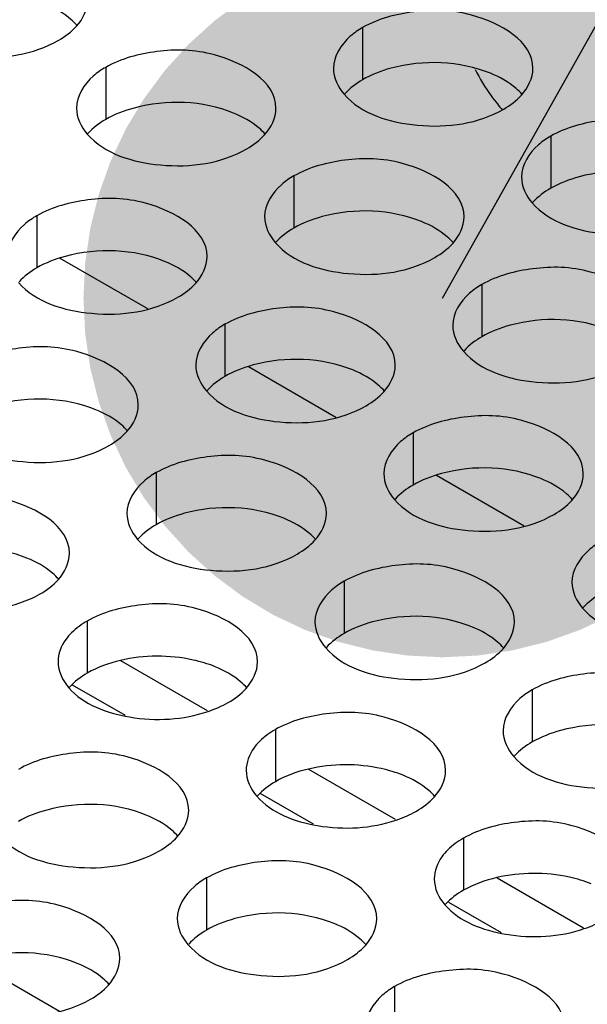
# Model space of a CAD drawing. Header units: inches. Extents: x 0 to 34, y 0 to 22.
# Tile 92 of 116: x 18.001 to 18.144, y 19.485 to 19.731. Entities that reach past the tile are written whole.
import ezdxf

# ---------------------------------------------------------------- set-up
doc = ezdxf.new("R2010")
doc.units = ezdxf.units.IN
doc.header["$LTSCALE"] = 1.87
doc.header["$MEASUREMENT"] = 0
doc.layers.get('0').update_dxf_attribs({"linetype": 'CONTINUOUS'})
for name, color, linetype in [('02___PRT_ALL_AXES', 7, 'CONTINUOUS'), ('0_COMPONENTS', 7, 'CONTINUOUS'), ('DETAIL', 7, 'CONTINUOUS')]:
    doc.layers.add(name, color=color, linetype=linetype)
doc.styles.get("Standard").update_dxf_attribs({"font": 'txt', "width": 0.8})
doc.dimstyles.get("Standard").update_dxf_attribs({"dimtxt": 0.125, "dimasz": 0.18, "dimexe": 0.125, "dimexo": 0.0625, "dimgap": 0.09, "dimtad": 0, "dimtih": 1, "dimtoh": 1, "dimzin": 4, "dimdsep": 46, "dimtxsty": 'STANDARD', "dimblk": '_FILLED', "dimblk1": '_FILLED', "dimblk2": '_FILLED', "dimcen": 0.09, "dimazin": 1, "dimtol": 1, "dimtp": 0.02, "dimtm": 0.02, "dimtfac": 1, "dimtofl": 0, "dimtmove": 0, "dimatfit": 3, "dimldrblk": '_FILLED', "dimfxl": 1, "dimtolj": 1, "dimtzin": 4, "dimarcsym": 0})

# ---------------------------------------------------------------- blocks, each defined once
blk = doc.blocks.new('_FILLED')
at = {"color": 0, "linetype": 'BYBLOCK'}
blk.add_solid([(0, 0), (-1, 0.1736111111), (-1, -0.1736111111)], dxfattribs=at)

msp = doc.modelspace()

# ---------------------------------------------------------------- linework, layer by layer
at = {"color": 3, "linetype": 'CONTINUOUS'}
for p, q in [((18.0483672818, 19.5581593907), (18.0266510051, 19.5706980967)), ((18.0955077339, 19.5309410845), (18.0737914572, 19.5434797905)), ((18.1426481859, 19.5037227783), (18.1209319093, 19.5162614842))]:
    msp.add_line(p, q, dxfattribs=at)
at = {"color": 7, "linetype": 'CONTINUOUS'}
for p, q in [((18.0277784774, 19.5569823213), (18.0145765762, 19.5646049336)), ((18.0749189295, 19.5297640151), (18.0617170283, 19.5373866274)), ((18.1220593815, 19.5025457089), (18.1088574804, 19.5101683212)), ((17.9894358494, 19.4955679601), (18.0113188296, 19.4829330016))]:
    msp.add_line(p, q, dxfattribs=at)
at = {"layer": '02___PRT_ALL_AXES', "color": 7, "linetype": 'CONTINUOUS'}
for p, q in [((18.0872524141, 19.7294079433), (18.0872524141, 19.7163444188)), ((18.022857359, 19.7194453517), (18.022857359, 19.7063818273)), ((18.1343928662, 19.702189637), (18.1343928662, 19.6891261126)), ((18.0699978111, 19.6922270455), (18.0699978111, 19.6791635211)), ((18.005602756, 19.682264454), (18.005602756, 19.6692009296)), ((18.1171382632, 19.6650087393), (18.1171382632, 19.6519452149)), ((18.0527432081, 19.6550461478), (18.0527432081, 19.6419826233)), ((18.0998836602, 19.6278278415), (18.0998836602, 19.6147643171)), ((18.0354886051, 19.61786525), (18.0354886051, 19.6048017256)), ((18.0826290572, 19.5906469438), (18.0826290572, 19.5775834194)), ((18.0182340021, 19.5806843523), (18.0182340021, 19.5676208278)), ((18.1297695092, 19.5634286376), (18.1297695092, 19.5503651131)), ((18.0653744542, 19.553466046), (18.0653744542, 19.5404025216)), ((18.1125149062, 19.5262477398), (18.1125149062, 19.5131842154)), ((18.0481198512, 19.5162851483), (18.0481198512, 19.5032216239)), ((18.0952603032, 19.4890668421), (18.0952603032, 19.4760033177))]:
    msp.add_line(p, q, dxfattribs=at)
at = {"layer": '02___PRT_ALL_AXES', "color": 3, "linetype": 'CONTINUOUS'}
for centre, radius, start, end in [((18.1610614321, 19.7422549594), 0.0512554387, 207.1177534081, 215.6948654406), ((18.1590752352, 19.740833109), 0.0488127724, 215.6997338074, 218.7771040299), ((18.1574904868, 19.739567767), 0.0467848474, 218.7845377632, 221.2102024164)]:
    msp.add_arc(centre, radius, start, end, dxfattribs=at)
at = {"layer": '02___PRT_ALL_AXES', "color": 7, "linetype": 'CONTINUOUS'}
for points, knots in [([(18.0157100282, 19.7298995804), (18.0152315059, 19.7304469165), (18.0129267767, 19.7326997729), (18.010038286, 19.7342858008), (18.0077339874, 19.7352174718)], [0, 0, 0, 0, 0.2263074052, 1, 1, 1, 1]), ([(18.1192694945, 19.7179617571), (18.1115633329, 19.7210775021), (18.0996792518, 19.7215292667), (18.0894669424, 19.7176230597), (18.0872524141, 19.7163444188)], [0, 0, 0, 0, 0.7647371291, 1, 1, 1, 1]), ([(18.1272455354, 19.7126438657), (18.126767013, 19.7131912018), (18.1244622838, 19.7154440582), (18.1215737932, 19.7170300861), (18.1192694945, 19.7179617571)], [0, 0, 0, 0, 0.2263074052, 1, 1, 1, 1]), ([(18.0548744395, 19.7079991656), (18.0471682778, 19.7111149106), (18.0352841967, 19.7115666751), (18.0250718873, 19.7076604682), (18.022857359, 19.7063818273)], [0, 0, 0, 0, 0.7647371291, 1, 1, 1, 1]), ([(18.0628504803, 19.7026812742), (18.0623719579, 19.7032286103), (18.0600672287, 19.7054814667), (18.0571787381, 19.7070674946), (18.0548744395, 19.7079991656)], [0, 0, 0, 0, 0.2263074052, 1, 1, 1, 1]), ([(18.1664099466, 19.6907434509), (18.158703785, 19.6938591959), (18.1468197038, 19.6943109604), (18.1366073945, 19.6904047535), (18.1343928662, 19.6891261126)], [0, 0, 0, 0, 0.7647371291, 1, 1, 1, 1]), ([(18.1020148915, 19.6807808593), (18.0943087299, 19.6838966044), (18.0824246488, 19.6843483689), (18.0722123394, 19.680442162), (18.0699978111, 19.6791635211)], [0, 0, 0, 0, 0.7647371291, 1, 1, 1, 1]), ([(18.1099909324, 19.6754629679), (18.10951241, 19.6760103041), (18.1072076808, 19.6782631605), (18.1043191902, 19.6798491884), (18.1020148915, 19.6807808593)], [0, 0, 0, 0, 0.2263074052, 1, 1, 1, 1]), ([(18.0376198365, 19.6708182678), (18.0299136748, 19.6739340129), (18.0180295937, 19.6743857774), (18.0078172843, 19.6704795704), (18.005602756, 19.6692009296)], [0, 0, 0, 0, 0.7647371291, 1, 1, 1, 1]), ([(18.0455958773, 19.6655003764), (18.0451173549, 19.6660477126), (18.0428126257, 19.6683005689), (18.0399241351, 19.6698865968), (18.0376198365, 19.6708182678)], [0, 0, 0, 0, 0.2263074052, 1, 1, 1, 1]), ([(18.1491553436, 19.6535625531), (18.141449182, 19.6566782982), (18.1295651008, 19.6571300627), (18.1193527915, 19.6532238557), (18.1171382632, 19.6519452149)], [0, 0, 0, 0, 0.7647371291, 1, 1, 1, 1]), ([(18.0847602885, 19.6435999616), (18.0770541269, 19.6467157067), (18.0651700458, 19.6471674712), (18.0549577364, 19.6432612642), (18.0527432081, 19.6419826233)], [0, 0, 0, 0, 0.7647371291, 1, 1, 1, 1]), ([(18.0927363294, 19.6382820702), (18.092257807, 19.6388294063), (18.0899530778, 19.6410822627), (18.0870645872, 19.6426682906), (18.0847602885, 19.6435999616)], [0, 0, 0, 0, 0.2263074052, 1, 1, 1, 1]), ([(18.0203652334, 19.6336373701), (18.0126590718, 19.6367531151), (18.0007749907, 19.6372048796), (17.9905626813, 19.6332986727), (17.988348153, 19.6320200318)], [0, 0, 0, 0, 0.7647371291, 1, 1, 1, 1]), ([(18.0283412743, 19.6283194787), (18.0278627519, 19.6288668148), (18.0255580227, 19.6311196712), (18.0226695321, 19.6327056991), (18.0203652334, 19.6336373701)], [0, 0, 0, 0, 0.2263074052, 1, 1, 1, 1]), ([(18.1319007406, 19.6163816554), (18.124194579, 19.6194974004), (18.1123104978, 19.6199491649), (18.1020981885, 19.616042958), (18.0998836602, 19.6147643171)], [0, 0, 0, 0, 0.7647371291, 1, 1, 1, 1]), ([(18.1398767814, 19.611063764), (18.1393982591, 19.6116111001), (18.1370935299, 19.6138639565), (18.1342050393, 19.6154499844), (18.1319007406, 19.6163816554)], [0, 0, 0, 0, 0.2263074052, 1, 1, 1, 1]), ([(18.0675056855, 19.6064190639), (18.0597995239, 19.6095348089), (18.0479154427, 19.6099865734), (18.0377031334, 19.6060803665), (18.0354886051, 19.6048017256)], [0, 0, 0, 0, 0.7647371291, 1, 1, 1, 1]), ([(18.0754817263, 19.6011011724), (18.075003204, 19.6016485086), (18.0726984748, 19.603901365), (18.0698099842, 19.6054873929), (18.0675056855, 19.6064190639)], [0, 0, 0, 0, 0.2263074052, 1, 1, 1, 1]), ([(18.0031106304, 19.5964564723), (18.0013415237, 19.5971717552), (17.9936777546, 19.599450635), (17.9853453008, 19.5993963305), (17.9794362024, 19.5980230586)], [0, 0, 0, 0, 0.2392830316, 1, 1, 1, 1]), ([(18.0110866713, 19.5911385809), (18.0106081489, 19.5916859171), (18.0083034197, 19.5939387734), (18.0054149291, 19.5955248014), (18.0031106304, 19.5964564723)], [0, 0, 0, 0, 0.2263074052, 1, 1, 1, 1]), ([(18.1146461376, 19.5792007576), (18.1069399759, 19.5823165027), (18.0950558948, 19.5827682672), (18.0848435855, 19.5788620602), (18.0826290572, 19.5775834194)], [0, 0, 0, 0, 0.7647371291, 1, 1, 1, 1]), ([(18.1226221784, 19.5738828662), (18.1221436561, 19.5744302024), (18.1198389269, 19.5766830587), (18.1169504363, 19.5782690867), (18.1146461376, 19.5792007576)], [0, 0, 0, 0, 0.2263074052, 1, 1, 1, 1]), ([(18.0502510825, 19.5692381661), (18.0484819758, 19.569953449), (18.0408182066, 19.5722323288), (18.0324857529, 19.5721780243), (18.0265766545, 19.5708047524)], [0, 0, 0, 0, 0.2392830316, 1, 1, 1, 1]), ([(18.0582271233, 19.5639202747), (18.057748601, 19.5644676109), (18.0554438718, 19.5667204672), (18.0525553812, 19.5683064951), (18.0502510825, 19.5692381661)], [0, 0, 0, 0, 0.2263074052, 1, 1, 1, 1]), ([(18.1617865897, 19.5519824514), (18.154080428, 19.5550981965), (18.1421963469, 19.555549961), (18.1319840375, 19.551643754), (18.1297695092, 19.5503651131)], [0, 0, 0, 0, 0.7647371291, 1, 1, 1, 1]), ([(18.0973915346, 19.5420198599), (18.0956224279, 19.5427351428), (18.0879586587, 19.5450140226), (18.079626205, 19.544959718), (18.0737171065, 19.5435864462)], [0, 0, 0, 0, 0.2392830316, 1, 1, 1, 1]), ([(18.1053675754, 19.5367019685), (18.1048890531, 19.5372493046), (18.1025843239, 19.539502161), (18.0996958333, 19.5410881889), (18.0973915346, 19.5420198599)], [0, 0, 0, 0, 0.2263074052, 1, 1, 1, 1]), ([(18.0329964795, 19.5320572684), (18.0252903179, 19.5351730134), (18.0134062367, 19.5356247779), (18.0031939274, 19.531718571), (18.0009793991, 19.5304399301)], [0, 0, 0, 0, 0.7647371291, 1, 1, 1, 1]), ([(18.0409725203, 19.5267393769), (18.040493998, 19.5272867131), (18.0381892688, 19.5295395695), (18.0353007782, 19.5311255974), (18.0329964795, 19.5320572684)], [0, 0, 0, 0, 0.2263074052, 1, 1, 1, 1]), ([(18.1445319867, 19.5148015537), (18.14276288, 19.5155168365), (18.1350991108, 19.5177957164), (18.1267666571, 19.5177414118), (18.1208575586, 19.51636814)], [0, 0, 0, 0, 0.2392830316, 1, 1, 1, 1]), ([(18.0801369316, 19.5048389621), (18.0724307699, 19.5079547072), (18.0605466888, 19.5084064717), (18.0503343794, 19.5045002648), (18.0481198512, 19.5032216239)], [0, 0, 0, 0, 0.7647371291, 1, 1, 1, 1]), ([(18.0881129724, 19.4995210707), (18.0876344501, 19.5000684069), (18.0853297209, 19.5023212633), (18.0824412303, 19.5039072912), (18.0801369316, 19.5048389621)], [0, 0, 0, 0, 0.2263074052, 1, 1, 1, 1]), ([(18.0157418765, 19.4948763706), (18.0080357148, 19.4979921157), (17.9961516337, 19.4984438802), (17.9859393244, 19.4945376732), (17.9837247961, 19.4932590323)], [0, 0, 0, 0, 0.7647371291, 1, 1, 1, 1]), ([(18.0237179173, 19.4895584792), (18.023239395, 19.4901058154), (18.0209346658, 19.4923586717), (18.0180461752, 19.4939446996), (18.0157418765, 19.4948763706)], [0, 0, 0, 0, 0.2263074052, 1, 1, 1, 1])]:
    msp.add_open_spline(points, degree=3, knots=knots, dxfattribs=at)
at = {"layer": '02___PRT_ALL_AXES', "color": 3, "linetype": 'CONTINUOUS'}
for points in [[(18.0155377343, 19.729757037), (18.0171689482, 19.7315510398), (18.0183926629, 19.7340224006), (18.0183936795, 19.7364471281)], [(18.011072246, 19.7262499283), (18.0127113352, 19.7271963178), (18.0142644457, 19.7283566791), (18.0155377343, 19.729757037)], [(18.0799309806, 19.7192107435), (18.0799299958, 19.7168617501), (18.0810685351, 19.7144631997), (18.0826146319, 19.7126947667)], [(18.1270732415, 19.7125013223), (18.1287044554, 19.7142953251), (18.1299281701, 19.7167666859), (18.1299291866, 19.7191914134)], [(18.1226077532, 19.7089942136), (18.1242468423, 19.7099406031), (18.1257999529, 19.7111009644), (18.1270732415, 19.7125013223)], [(18.0155359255, 19.7092481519), (18.0155349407, 19.7068991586), (18.01667348, 19.7045006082), (18.0182195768, 19.7027321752)], [(18.0626781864, 19.7025387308), (18.0643094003, 19.7043327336), (18.065533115, 19.7068040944), (18.0655341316, 19.7092288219)], [(18.0582126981, 19.6990316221), (18.0598517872, 19.6999780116), (18.0614048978, 19.7011383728), (18.0626781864, 19.7025387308)], [(18.1270714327, 19.6919924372), (18.1270704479, 19.6896434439), (18.1282089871, 19.6872448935), (18.129755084, 19.6854764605)], [(18.0626763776, 19.6820298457), (18.0626753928, 19.6796808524), (18.0638139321, 19.677282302), (18.0653600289, 19.675513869)], [(18.1098186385, 19.6753204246), (18.1114498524, 19.6771144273), (18.1126735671, 19.6795857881), (18.1126745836, 19.6820105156)], [(18.1053531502, 19.6718133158), (18.1069922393, 19.6727597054), (18.1085453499, 19.6739200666), (18.1098186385, 19.6753204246)], [(18.0454235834, 19.6653578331), (18.0470547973, 19.6671518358), (18.048278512, 19.6696231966), (18.0482795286, 19.6720479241)], [(18.0409580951, 19.6618507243), (18.0425971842, 19.6627971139), (18.0441502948, 19.6639574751), (18.0454235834, 19.6653578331)], [(18.1098168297, 19.6548115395), (18.1098158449, 19.6524625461), (18.1109543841, 19.6500639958), (18.112500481, 19.6482955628)], [(18.0454217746, 19.644848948), (18.0454207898, 19.6424999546), (18.0465593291, 19.6401014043), (18.0481054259, 19.6383329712)], [(18.0925640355, 19.6381395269), (18.0941952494, 19.6399335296), (18.0954189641, 19.6424048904), (18.0954199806, 19.6448296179)], [(18.0880985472, 19.6346324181), (18.0897376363, 19.6355788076), (18.0912907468, 19.6367391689), (18.0925640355, 19.6381395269)], [(18.0281689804, 19.6281769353), (18.0298001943, 19.6299709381), (18.031023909, 19.6324422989), (18.0310249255, 19.6348670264)], [(18.0237034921, 19.6246698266), (18.0253425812, 19.6256162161), (18.0268956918, 19.6267765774), (18.0281689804, 19.6281769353)], [(18.0925622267, 19.6176306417), (18.0925612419, 19.6152816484), (18.0936997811, 19.612883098), (18.095245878, 19.611114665)], [(18.1397044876, 19.6109212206), (18.1413357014, 19.6127152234), (18.1425594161, 19.6151865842), (18.1425604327, 19.6176113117)], [(18.1352389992, 19.6074141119), (18.1368780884, 19.6083605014), (18.1384311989, 19.6095208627), (18.1397044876, 19.6109212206)], [(18.0281671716, 19.6076680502), (18.0281661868, 19.6053190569), (18.029304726, 19.6029205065), (18.0308508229, 19.6011520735)], [(18.0753094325, 19.6009586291), (18.0769406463, 19.6027526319), (18.0781643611, 19.6052239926), (18.0781653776, 19.6076487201)], [(18.0708439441, 19.5974515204), (18.0724830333, 19.5983979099), (18.0740361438, 19.5995582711), (18.0753094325, 19.6009586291)], [(18.0109143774, 19.5909960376), (18.0125455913, 19.5927900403), (18.013769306, 19.5952614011), (18.0137703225, 19.5976861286)], [(18.0064488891, 19.5874889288), (18.0080879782, 19.5884353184), (18.0096410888, 19.5895956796), (18.0109143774, 19.5909960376)], [(18.1397026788, 19.5904123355), (18.139701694, 19.5880633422), (18.1408402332, 19.5856647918), (18.1423863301, 19.5838963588)], [(18.0013754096, 19.5852309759), (18.0031292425, 19.5858230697), (18.0048458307, 19.586563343), (18.0064488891, 19.5874889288)], [(18.0182340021, 19.5806843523), (18.0168235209, 19.5798699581), (18.0154822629, 19.5788993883), (18.0143233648, 19.5777549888)], [(18.0753076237, 19.580449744), (18.0753066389, 19.5781007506), (18.0764451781, 19.5757022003), (18.077991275, 19.5739337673)], [(18.1224498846, 19.5737403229), (18.1240810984, 19.5755343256), (18.1253048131, 19.5780056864), (18.1253058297, 19.5804304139)], [(18.1179843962, 19.5702332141), (18.1196234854, 19.5711796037), (18.1211765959, 19.5723399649), (18.1224498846, 19.5737403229)], [(18.0109125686, 19.5704871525), (18.0109115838, 19.5681381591), (18.012050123, 19.5657396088), (18.0135962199, 19.5639711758)], [(18.0580548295, 19.5637777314), (18.0596860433, 19.5655717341), (18.0609097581, 19.5680430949), (18.0609107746, 19.5704678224)], [(18.0535893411, 19.5602706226), (18.0552284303, 19.5612170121), (18.0567815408, 19.5623773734), (18.0580548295, 19.5637777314)], [(18.0485158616, 19.5580126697), (18.0502696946, 19.5586047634), (18.0519862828, 19.5593450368), (18.0535893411, 19.5602706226)], [(18.0653744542, 19.553466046), (18.063963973, 19.5526516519), (18.062622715, 19.5516810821), (18.0614638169, 19.5505366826)], [(18.1224480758, 19.5532314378), (18.122447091, 19.5508824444), (18.1235856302, 19.5484838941), (18.1251317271, 19.5467154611)], [(18.0580530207, 19.5432688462), (18.0580520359, 19.5409198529), (18.0591905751, 19.5385213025), (18.060736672, 19.5367528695)], [(18.1051952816, 19.5365594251), (18.1068264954, 19.5383534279), (18.1080502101, 19.5408247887), (18.1080512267, 19.5432495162)], [(18.1007297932, 19.5330523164), (18.1023688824, 19.5339987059), (18.1039219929, 19.5351590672), (18.1051952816, 19.5365594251)], [(18.0408002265, 19.5265968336), (18.0424314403, 19.5283908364), (18.043655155, 19.5308621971), (18.0436561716, 19.5332869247)], [(18.0956563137, 19.5307943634), (18.0974101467, 19.5313864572), (18.0991267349, 19.5321267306), (18.1007297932, 19.5330523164)], [(18.0363347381, 19.5230897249), (18.0379738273, 19.5240361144), (18.0395269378, 19.5251964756), (18.0408002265, 19.5265968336)], [(18.1125149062, 19.5262477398), (18.1111044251, 19.5254333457), (18.109763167, 19.5244627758), (18.108604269, 19.5233183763)], [(18.1051934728, 19.51605054), (18.1051924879, 19.5137015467), (18.1063310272, 19.5113029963), (18.107877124, 19.5095345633)], [(18.0407984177, 19.5060879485), (18.0407974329, 19.5037389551), (18.0419359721, 19.5013404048), (18.043482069, 19.4995719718)], [(18.0879406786, 19.4993785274), (18.0895718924, 19.5011725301), (18.0907956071, 19.5036438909), (18.0907966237, 19.5060686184)], [(18.1427967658, 19.5035760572), (18.1445505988, 19.504168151), (18.146267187, 19.5049084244), (18.1478702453, 19.5058340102)], [(18.0834751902, 19.4958714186), (18.0851142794, 19.4968178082), (18.0866673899, 19.4979781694), (18.0879406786, 19.4993785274)], [(18.0235456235, 19.4894159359), (18.0251768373, 19.4912099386), (18.026400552, 19.4936812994), (18.0264015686, 19.4961060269)], [(18.0190801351, 19.4859088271), (18.0207192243, 19.4868552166), (18.0222723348, 19.4880155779), (18.0235456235, 19.4894159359)]]:
    msp.add_open_spline(points, degree=3, dxfattribs=at)
for points, knots in [([(18.1299291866, 19.7191914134), (18.1299320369, 19.7259898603), (18.1158650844, 19.733841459), (18.1005581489, 19.7340265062), (18.0911209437, 19.7316415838), (18.0872524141, 19.7294079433)], [0, 0, 0, 0, 0.4225569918, 0.7223499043, 1, 1, 1, 1]), ([(17.9710791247, 19.7299504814), (17.9754511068, 19.7249497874), (17.9902459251, 19.7205176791), (18.0047191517, 19.7225817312), (18.011072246, 19.7262499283)], [0, 0, 0, 0, 0.4751880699, 1, 1, 1, 1]), ([(18.0872524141, 19.7294079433), (18.0861575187, 19.7287757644), (18.0826382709, 19.7264188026), (18.0799322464, 19.722229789), (18.0799309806, 19.7192107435)], [0, 0, 0, 0, 0.295165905, 1, 1, 1, 1]), ([(18.0655341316, 19.7092288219), (18.0655369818, 19.7160272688), (18.0514700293, 19.7238788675), (18.0361630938, 19.7240639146), (18.0267258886, 19.7216789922), (18.022857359, 19.7194453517)], [0, 0, 0, 0, 0.4225569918, 0.7223499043, 1, 1, 1, 1]), ([(18.022857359, 19.7194453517), (18.0217624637, 19.7188131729), (18.0182432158, 19.716456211), (18.0155371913, 19.7122671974), (18.0155359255, 19.7092481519)], [0, 0, 0, 0, 0.295165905, 1, 1, 1, 1]), ([(18.0826146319, 19.7126947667), (18.0869866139, 19.7076940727), (18.1017814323, 19.7032619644), (18.1162546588, 19.7053260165), (18.1226077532, 19.7089942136)], [0, 0, 0, 0, 0.4751880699, 1, 1, 1, 1]), ([(18.1770696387, 19.6919731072), (18.177072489, 19.6987715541), (18.1630055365, 19.7066231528), (18.147698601, 19.7068081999), (18.1382613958, 19.7044232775), (18.1343928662, 19.702189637)], [0, 0, 0, 0, 0.4225569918, 0.7223499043, 1, 1, 1, 1]), ([(18.0182195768, 19.7027321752), (18.0225915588, 19.6977314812), (18.0373863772, 19.6932993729), (18.0518596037, 19.695363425), (18.0582126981, 19.6990316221)], [0, 0, 0, 0, 0.4751880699, 1, 1, 1, 1]), ([(18.1343928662, 19.702189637), (18.1332979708, 19.7015574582), (18.129778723, 19.6992004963), (18.1270726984, 19.6950114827), (18.1270714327, 19.6919924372)], [0, 0, 0, 0, 0.295165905, 1, 1, 1, 1]), ([(18.1126745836, 19.6820105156), (18.1126774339, 19.6888089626), (18.0986104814, 19.6966605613), (18.0833035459, 19.6968456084), (18.0738663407, 19.694460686), (18.0699978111, 19.6922270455)], [0, 0, 0, 0, 0.4225569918, 0.7223499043, 1, 1, 1, 1]), ([(18.0699978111, 19.6922270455), (18.0689029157, 19.6915948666), (18.0653836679, 19.6892379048), (18.0626776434, 19.6850488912), (18.0626763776, 19.6820298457)], [0, 0, 0, 0, 0.295165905, 1, 1, 1, 1]), ([(18.0482795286, 19.6720479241), (18.0482823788, 19.6788463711), (18.0342154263, 19.6866979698), (18.0189084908, 19.6868830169), (18.0094712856, 19.6844980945), (18.005602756, 19.682264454)], [0, 0, 0, 0, 0.4225569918, 0.7223499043, 1, 1, 1, 1]), ([(18.129755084, 19.6854764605), (18.134127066, 19.6804757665), (18.1489218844, 19.6760436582), (18.1633951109, 19.6781077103), (18.1697482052, 19.6817759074)], [0, 0, 0, 0, 0.4751880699, 1, 1, 1, 1]), ([(18.005602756, 19.682264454), (18.0045078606, 19.6816322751), (18.0009886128, 19.6792753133), (17.9982825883, 19.6750862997), (17.9982813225, 19.6720672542)], [0, 0, 0, 0, 0.295165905, 1, 1, 1, 1]), ([(18.0653600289, 19.675513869), (18.0697320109, 19.670513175), (18.0845268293, 19.6660810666), (18.0990000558, 19.6681451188), (18.1053531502, 19.6718133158)], [0, 0, 0, 0, 0.4751880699, 1, 1, 1, 1]), ([(18.1598150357, 19.6547922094), (18.159817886, 19.6615906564), (18.1457509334, 19.6694422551), (18.130443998, 19.6696273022), (18.1210067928, 19.6672423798), (18.1171382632, 19.6650087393)], [0, 0, 0, 0, 0.4225569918, 0.7223499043, 1, 1, 1, 1]), ([(18.0009649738, 19.6655512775), (18.0053369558, 19.6605505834), (18.0201317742, 19.6561184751), (18.0346050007, 19.6581825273), (18.0409580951, 19.6618507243)], [0, 0, 0, 0, 0.4751880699, 1, 1, 1, 1]), ([(18.1171382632, 19.6650087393), (18.1160433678, 19.6643765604), (18.11252412, 19.6620195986), (18.1098180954, 19.657830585), (18.1098168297, 19.6548115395)], [0, 0, 0, 0, 0.295165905, 1, 1, 1, 1]), ([(18.0954199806, 19.6448296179), (18.0954228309, 19.6516280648), (18.0813558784, 19.6594796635), (18.0660489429, 19.6596647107), (18.0566117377, 19.6572797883), (18.0527432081, 19.6550461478)], [0, 0, 0, 0, 0.4225569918, 0.7223499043, 1, 1, 1, 1]), ([(18.0527432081, 19.6550461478), (18.0516483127, 19.6544139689), (18.0481290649, 19.6520570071), (18.0454230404, 19.6478679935), (18.0454217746, 19.644848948)], [0, 0, 0, 0, 0.295165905, 1, 1, 1, 1]), ([(18.0310249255, 19.6348670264), (18.0310277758, 19.6416654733), (18.0169608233, 19.649517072), (18.0016538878, 19.6497021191), (17.9922166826, 19.6473171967), (17.988348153, 19.6450835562)], [0, 0, 0, 0, 0.4225569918, 0.7223499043, 1, 1, 1, 1]), ([(18.112500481, 19.6482955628), (18.116872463, 19.6432948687), (18.1316672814, 19.6388627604), (18.1461405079, 19.6409268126), (18.1524936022, 19.6445950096)], [0, 0, 0, 0, 0.4751880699, 1, 1, 1, 1]), ([(18.0481054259, 19.6383329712), (18.0524774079, 19.6333322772), (18.0672722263, 19.6289001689), (18.0817454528, 19.630964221), (18.0880985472, 19.6346324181)], [0, 0, 0, 0, 0.4751880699, 1, 1, 1, 1]), ([(18.1425604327, 19.6176113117), (18.142563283, 19.6244097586), (18.1284963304, 19.6322613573), (18.1131893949, 19.6324464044), (18.1037521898, 19.630061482), (18.0998836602, 19.6278278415)], [0, 0, 0, 0, 0.4225569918, 0.7223499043, 1, 1, 1, 1]), ([(17.9837103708, 19.6283703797), (17.9880823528, 19.6233696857), (18.0028771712, 19.6189375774), (18.0173503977, 19.6210016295), (18.0237034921, 19.6246698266)], [0, 0, 0, 0, 0.4751880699, 1, 1, 1, 1]), ([(18.0998836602, 19.6278278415), (18.0987887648, 19.6271956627), (18.095269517, 19.6248387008), (18.0925634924, 19.6206496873), (18.0925622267, 19.6176306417)], [0, 0, 0, 0, 0.295165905, 1, 1, 1, 1]), ([(18.0781653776, 19.6076487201), (18.0781682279, 19.6144471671), (18.0641012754, 19.6222987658), (18.0487943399, 19.6224838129), (18.0393571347, 19.6200988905), (18.0354886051, 19.61786525)], [0, 0, 0, 0, 0.4225569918, 0.7223499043, 1, 1, 1, 1]), ([(18.0354886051, 19.61786525), (18.0343937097, 19.6172330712), (18.0308744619, 19.6148761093), (18.0281684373, 19.6106870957), (18.0281671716, 19.6076680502)], [0, 0, 0, 0, 0.295165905, 1, 1, 1, 1]), ([(18.0137703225, 19.5976861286), (18.0137731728, 19.6044845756), (17.9997062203, 19.6123361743), (17.9843992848, 19.6125212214), (17.9749620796, 19.610136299), (17.97109355, 19.6079026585)], [0, 0, 0, 0, 0.4225569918, 0.7223499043, 1, 1, 1, 1]), ([(18.095245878, 19.611114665), (18.09961786, 19.606113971), (18.1144126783, 19.6016818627), (18.1288859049, 19.6037459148), (18.1352389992, 19.6074141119)], [0, 0, 0, 0, 0.4751880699, 1, 1, 1, 1]), ([(18.0308508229, 19.6011520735), (18.0352228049, 19.5961513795), (18.0500176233, 19.5917192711), (18.0644908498, 19.5937833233), (18.0708439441, 19.5974515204)], [0, 0, 0, 0, 0.4751880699, 1, 1, 1, 1]), ([(18.1470241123, 19.6006095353), (18.1459292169, 19.5999773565), (18.142409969, 19.5976203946), (18.1397039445, 19.593431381), (18.1397026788, 19.5904123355)], [0, 0, 0, 0, 0.295165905, 1, 1, 1, 1]), ([(18.1253058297, 19.5804304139), (18.12530868, 19.5872288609), (18.1112417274, 19.5950804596), (18.0959347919, 19.5952655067), (18.0864975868, 19.5928805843), (18.0826290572, 19.5906469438)], [0, 0, 0, 0, 0.4225569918, 0.7223499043, 1, 1, 1, 1]), ([(17.9664557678, 19.591189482), (17.9701642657, 19.5869476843), (17.982648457, 19.582357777), (17.9951411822, 19.5831263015), (18.0013754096, 19.5852309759)], [0, 0, 0, 0, 0.4612923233, 1, 1, 1, 1]), ([(18.0826290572, 19.5906469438), (18.0815341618, 19.5900147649), (18.0780149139, 19.5876578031), (18.0753088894, 19.5834687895), (18.0753076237, 19.580449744)], [0, 0, 0, 0, 0.295165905, 1, 1, 1, 1]), ([(18.0609107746, 19.5704678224), (18.0609136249, 19.5772662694), (18.0468466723, 19.5851178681), (18.0315397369, 19.5853029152), (18.0221025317, 19.5829179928), (18.0182340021, 19.5806843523)], [0, 0, 0, 0, 0.4225569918, 0.7223499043, 1, 1, 1, 1]), ([(18.1423863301, 19.5838963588), (18.1467583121, 19.5788956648), (18.1615531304, 19.5744635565), (18.176026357, 19.5765276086), (18.1823794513, 19.5801958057)], [0, 0, 0, 0, 0.4751880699, 1, 1, 1, 1]), ([(18.0143233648, 19.5777549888), (18.0137888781, 19.5772271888), (18.0119923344, 19.5752003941), (18.0109133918, 19.5724507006), (18.0109125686, 19.5704871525)], [0, 0, 0, 0, 0.2767014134, 1, 1, 1, 1]), ([(18.077991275, 19.5739337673), (18.082363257, 19.5689330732), (18.0971580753, 19.5645009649), (18.1116313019, 19.5665650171), (18.1179843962, 19.5702332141)], [0, 0, 0, 0, 0.4751880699, 1, 1, 1, 1]), ([(18.1724462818, 19.5532121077), (18.172449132, 19.5600105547), (18.1583821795, 19.5678621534), (18.143075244, 19.5680472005), (18.1336380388, 19.5656622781), (18.1297695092, 19.5634286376)], [0, 0, 0, 0, 0.4225569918, 0.7223499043, 1, 1, 1, 1]), ([(18.0135962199, 19.5639711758), (18.0173047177, 19.5597293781), (18.0297889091, 19.5551394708), (18.0422816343, 19.5559079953), (18.0485158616, 19.5580126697)], [0, 0, 0, 0, 0.4612923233, 1, 1, 1, 1]), ([(18.1297695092, 19.5634286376), (18.1286746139, 19.5627964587), (18.125155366, 19.5604394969), (18.1224493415, 19.5562504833), (18.1224480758, 19.5532314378)], [0, 0, 0, 0, 0.295165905, 1, 1, 1, 1]), ([(18.1080512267, 19.5432495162), (18.1080540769, 19.5500479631), (18.0939871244, 19.5578995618), (18.0786801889, 19.558084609), (18.0692429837, 19.5556996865), (18.0653744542, 19.553466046)], [0, 0, 0, 0, 0.4225569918, 0.7223499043, 1, 1, 1, 1]), ([(18.0614638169, 19.5505366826), (18.0609293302, 19.5500088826), (18.0591327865, 19.5479820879), (18.0580538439, 19.5452323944), (18.0580530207, 19.5432688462)], [0, 0, 0, 0, 0.2767014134, 1, 1, 1, 1]), ([(18.0436561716, 19.5332869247), (18.0436590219, 19.5400853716), (18.0295920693, 19.5479369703), (18.0142851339, 19.5481220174), (18.0048479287, 19.545737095), (18.0009793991, 19.5435034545)], [0, 0, 0, 0, 0.4225569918, 0.7223499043, 1, 1, 1, 1]), ([(18.1251317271, 19.5467154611), (18.1295037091, 19.541714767), (18.1442985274, 19.5372826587), (18.158771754, 19.5393467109), (18.1651248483, 19.5430149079)], [0, 0, 0, 0, 0.4751880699, 1, 1, 1, 1]), ([(18.060736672, 19.5367528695), (18.0644451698, 19.5325110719), (18.0769293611, 19.5279211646), (18.0894220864, 19.5286896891), (18.0956563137, 19.5307943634)], [0, 0, 0, 0, 0.4612923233, 1, 1, 1, 1]), ([(18.1551916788, 19.51603121), (18.155194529, 19.5228296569), (18.1411275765, 19.5306812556), (18.125820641, 19.5308663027), (18.1163834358, 19.5284813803), (18.1125149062, 19.5262477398)], [0, 0, 0, 0, 0.4225569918, 0.7223499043, 1, 1, 1, 1]), ([(17.9963416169, 19.526790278), (18.0007135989, 19.521789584), (18.0155084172, 19.5173574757), (18.0299816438, 19.5194215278), (18.0363347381, 19.5230897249)], [0, 0, 0, 0, 0.4751880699, 1, 1, 1, 1]), ([(18.108604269, 19.5233183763), (18.1080697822, 19.5227905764), (18.1062732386, 19.5207637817), (18.105194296, 19.5180140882), (18.1051934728, 19.51605054)], [0, 0, 0, 0, 0.2767014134, 1, 1, 1, 1]), ([(18.0907966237, 19.5060686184), (18.0907994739, 19.5128670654), (18.0767325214, 19.5207186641), (18.0614255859, 19.5209037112), (18.0519883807, 19.5185187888), (18.0481198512, 19.5162851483)], [0, 0, 0, 0, 0.4225569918, 0.7223499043, 1, 1, 1, 1]), ([(18.0481198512, 19.5162851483), (18.0470249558, 19.5156529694), (18.0435057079, 19.5132960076), (18.0407996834, 19.509106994), (18.0407984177, 19.5060879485)], [0, 0, 0, 0, 0.295165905, 1, 1, 1, 1]), ([(18.0264015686, 19.4961060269), (18.0264044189, 19.5029044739), (18.0123374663, 19.5107560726), (17.9970305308, 19.5109411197), (17.9875933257, 19.5085561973), (17.9837247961, 19.5063225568)], [0, 0, 0, 0, 0.4225569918, 0.7223499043, 1, 1, 1, 1]), ([(18.107877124, 19.5095345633), (18.1115856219, 19.5052927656), (18.1240698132, 19.5007028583), (18.1365625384, 19.5014713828), (18.1427967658, 19.5035760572)], [0, 0, 0, 0, 0.4612923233, 1, 1, 1, 1]), ([(18.043482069, 19.4995719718), (18.047854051, 19.4945712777), (18.0626488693, 19.4901391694), (18.0771220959, 19.4922032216), (18.0834751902, 19.4958714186)], [0, 0, 0, 0, 0.4751880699, 1, 1, 1, 1]), ([(18.1379370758, 19.4788503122), (18.137939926, 19.4856487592), (18.1238729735, 19.4935003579), (18.108566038, 19.493685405), (18.0991288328, 19.4913004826), (18.0952603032, 19.4890668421)], [0, 0, 0, 0, 0.4225569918, 0.7223499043, 1, 1, 1, 1]), ([(17.9790870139, 19.4896093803), (17.9834589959, 19.4846086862), (17.9982538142, 19.4801765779), (18.0127270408, 19.4822406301), (18.0190801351, 19.4859088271)], [0, 0, 0, 0, 0.4751880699, 1, 1, 1, 1]), ([(18.0952603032, 19.4890668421), (18.0941654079, 19.4884346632), (18.09064616, 19.4860777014), (18.0879401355, 19.4818886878), (18.0879388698, 19.4788696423)], [0, 0, 0, 0, 0.295165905, 1, 1, 1, 1])]:
    msp.add_open_spline(points, degree=3, knots=knots, dxfattribs=at)
at = {"layer": '02___PRT_ALL_AXES', "color": 7, "linetype": 'CONTINUOUS'}
for points in [[(18.0872524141, 19.7163444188), (18.0856133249, 19.7153980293), (18.0840602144, 19.714237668), (18.0827869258, 19.7128373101)], [(18.022857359, 19.7063818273), (18.0212182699, 19.7054354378), (18.0196651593, 19.7042750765), (18.0183918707, 19.7028747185)], [(18.1343928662, 19.6891261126), (18.132753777, 19.6881797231), (18.1312006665, 19.6870193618), (18.1299273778, 19.6856190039)], [(18.0699978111, 19.6791635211), (18.0683587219, 19.6782171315), (18.0668056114, 19.6770567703), (18.0655323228, 19.6756564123)], [(18.005602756, 19.6692009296), (18.0039636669, 19.66825454), (18.0024105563, 19.6670941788), (18.0011372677, 19.6656938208)], [(18.1171382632, 19.6519452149), (18.115499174, 19.6509988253), (18.1139460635, 19.6498384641), (18.1126727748, 19.6484381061)], [(18.0527432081, 19.6419826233), (18.0511041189, 19.6410362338), (18.0495510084, 19.6398758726), (18.0482777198, 19.6384755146)], [(18.0998836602, 19.6147643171), (18.098244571, 19.6138179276), (18.0966914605, 19.6126575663), (18.0954181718, 19.6112572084)], [(18.0354886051, 19.6048017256), (18.0338495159, 19.603855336), (18.0322964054, 19.6026949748), (18.0310231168, 19.6012946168)], [(18.1470241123, 19.5875460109), (18.1453850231, 19.5865996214), (18.1438319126, 19.5854392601), (18.1425586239, 19.5840389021)], [(18.0826290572, 19.5775834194), (18.080989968, 19.5766370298), (18.0794368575, 19.5754766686), (18.0781635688, 19.5740763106)], [(18.0265766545, 19.5708047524), (18.0236773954, 19.5701309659), (18.0208117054, 19.5691091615), (18.0182340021, 19.5676208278)], [(18.0182340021, 19.5676208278), (18.0165949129, 19.5666744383), (18.0150418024, 19.5655140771), (18.0137685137, 19.5641137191)], [(18.1297695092, 19.5503651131), (18.1281304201, 19.5494187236), (18.1265773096, 19.5482583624), (18.1253040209, 19.5468580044)], [(18.0737171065, 19.5435864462), (18.0708178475, 19.5429126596), (18.0679521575, 19.5418908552), (18.0653744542, 19.5404025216)], [(18.0653744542, 19.5404025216), (18.063735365, 19.5394561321), (18.0621822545, 19.5382957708), (18.0609089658, 19.5368954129)], [(18.1208575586, 19.51636814), (18.1179582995, 19.5156943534), (18.1150926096, 19.514672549), (18.1125149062, 19.5131842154)], [(18.1125149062, 19.5131842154), (18.1108758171, 19.5122378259), (18.1093227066, 19.5110774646), (18.1080494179, 19.5096771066)], [(18.0481198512, 19.5032216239), (18.046480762, 19.5022752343), (18.0449276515, 19.5011148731), (18.0436543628, 19.4997145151)]]:
    msp.add_open_spline(points, degree=3, dxfattribs=at)
at = {"layer": '0_COMPONENTS', "color": 7, "linetype": 'CONTINUOUS'}
for p, q in [((18.0334277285, 19.6589106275), (18.0114860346, 19.6715794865)), ((18.0805681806, 19.6316923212), (18.0586264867, 19.6443611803)), ((18.1277086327, 19.604474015), (18.1057669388, 19.617142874))]:
    msp.add_line(p, q, dxfattribs=at)

# ---------------------------------------------------------------- leaders
at = {"layer": 'DETAIL', "color": 2, "linetype": 'CONTINUOUS'}
msp.add_leader([(18.107274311, 19.6615915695), (18.5684706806, 20.4818090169), (18.7484706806, 20.4818090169)], dimstyle='STANDARD', override={"dimtad": 0, "dimldrblk": 'DOT'}, dxfattribs=at)

doc.saveas('drawing.dxf')
